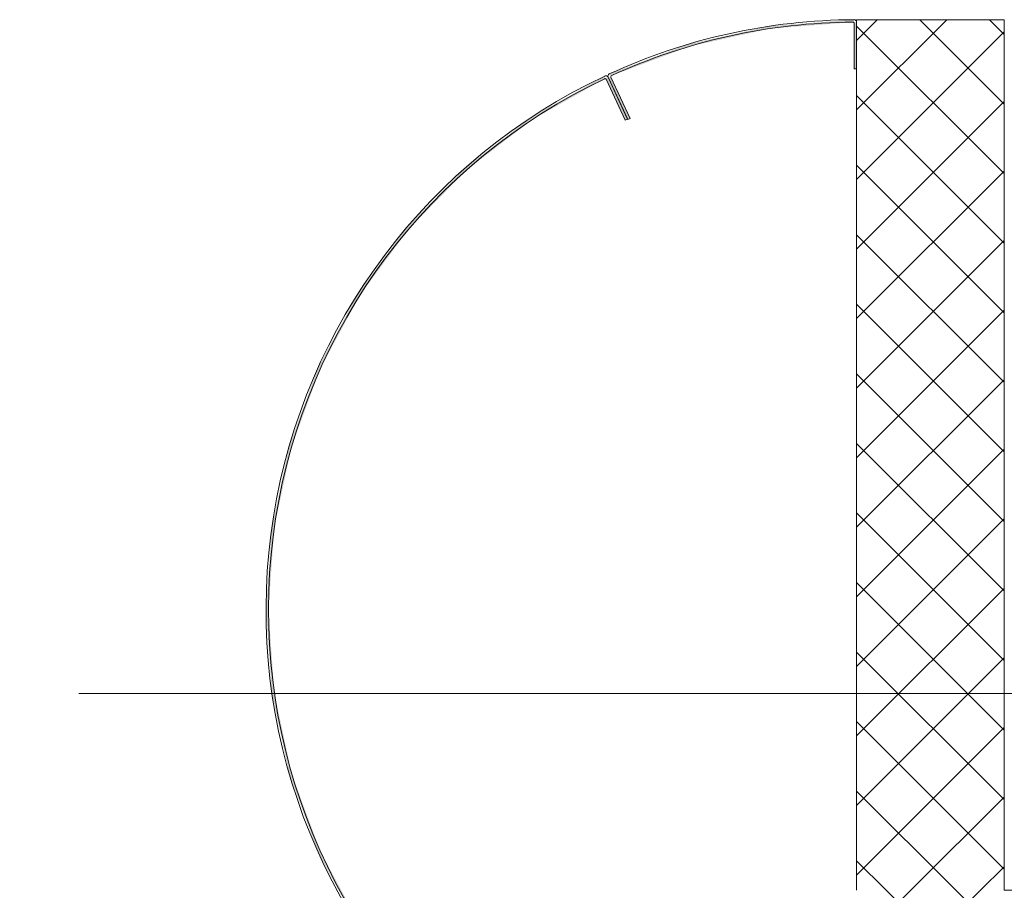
# Model space of a CAD drawing. Header units: millimetres. Extents: x -5460 to 47962, y 30005 to 103451.
# Tile 12 of 192: x 9077 to 10078, y 42156 to 43041. Entities that reach past the tile are written whole.
import ezdxf

# ---------------------------------------------------------------- set-up
doc = ezdxf.new("R2010")
doc.units = ezdxf.units.MM
doc.linetypes.add('4_ Штрихпунктир_ 10 х 2 мм', pattern=[1400, 1000, -200, 0, -200])
for name, color, linetype, lineweight in [('A-WALL-____-MCUT', 7, 'Continuous', 9), ('A-WALL-____-PATT', 7, 'Continuous', 9), ('M-EQPM-____-OTLN', 7, 'Continuous', 9), ('S-GRID-____-OTLN', 7, 'Continuous', 9)]:
    doc.layers.add(name, color=color, linetype=linetype, lineweight=lineweight)
pattern_1 = [(45, (0, 0), (-35.35534, 35.35534), []), (135, (0, 0), (-35.35534, -35.35534), [])]

# ---------------------------------------------------------------- blocks, each defined once
blk = doc.blocks.new('1ЭПК-01 - 1ЭПК-01-V39-ВКК_01_К1_З_ЭОМ_кабель_')
at = {"layer": 'M-EQPM-____-OTLN', "true_color": 0xeaeaea}
h = blk.add_hatch(color=254, dxfattribs=at)
h.paths.add_polyline_path([(-435, 408.2), (-387.4, 454.9), (-319.5, 504.9), (-245.4, 544.8), (-166.4, 573.9), (-84, 591.6), (0, 597.5), (84, 591.6), (166.4, 573.9), (245.4, 544.8), (319.6, 504.9), (387.4, 454.9), (447.5, 395.9), (498.7, 329.1), (540, 255.7), (542.7, 255.8), (501.3, 329.7), (449.9, 397), (389.5, 456.4), (321.3, 506.7), (246.8, 546.9), (167.3, 576.2), (84.5, 594), (0, 600), (-84.5, 594), (-167.3, 576.2), (-246.8, 546.9), (-321.3, 506.7), (-389.5, 456.4), (-435, 411.6), (-435, 408.9)])
h.paths.add_polyline_path([(497.9, 235), (499, 232.7), (541.5, 252.5), (539.5, 254.3)])
at = {"layer": 'M-EQPM-____-OTLN', "color": 253, "true_color": 0xaaaaaa}
for p, q in [((539.5, 254.3), (497.9, 235)), ((499, 232.7), (541.5, 252.5))]:
    blk.add_line(p, q, dxfattribs=at)
for centre, radius, start, end in [((0, 0), 600, 25.2403, 136.5785), ((0, 0), 597.5, 25.3366, 136.8205), ((539.1, 255.3), 1, 294.8697, 25.3366), ((540.5, 254.8), 2.5, 295.0002, 25.2403), ((-18.3, -2.1), 568, 24.4132, 24.676)]:
    blk.add_arc(centre, radius, start, end, dxfattribs=at)
blk = doc.blocks.new('3ЭПК-01 - 3ЭПК-01-10641357-ВКК_01_К1_З_ЭОМ_кабель_')
at = {"layer": 'M-EQPM-____-OTLN', "true_color": 0xeaeaea}
h = blk.add_hatch(color=254, dxfattribs=at)
h.paths.add_polyline_path([(498.5, 232.4), (499.5, 230.2), (541.6, 249.8), (541.5, 252.5)])
h.paths.add_polyline_path([(542.9, 249.4), (572.7, 170.3), (591, 87.8), (597.5, 3.5), (600, 2.5), (593.5, 87.8), (575, 171.3), (544.8, 251.3)])
h.paths.add_polyline_path([(550, 2.5), (550, 0), (597.5, 0), (596.5, 2.5)])
at = {"layer": 'M-EQPM-____-OTLN', "color": 253, "true_color": 0xaaaaaa}
for p, q in [((541.5, 252.5), (498.5, 232.4)), ((499.5, 230.2), (541.6, 249.8)), ((498.5, 232.4), (499.5, 230.2)), ((596.5, 2.5), (550, 2.5)), ((550, 2.5), (550, 0)), ((550, 0), (597.5, 0))]:
    blk.add_line(p, q, dxfattribs=at)
for centre, radius, start, end in [((542.6, 250.2), 2.5, 24.7595, 115.0328), ((0, 0), 600, 0.2353, 24.7595), ((542.1, 248.9), 1, 30.6183, 115.1318), ((0, 0), 597.5, 0.3363, 24.6736), ((596.5, 3.5), 1, 270, 0.3363), ((597.5, 2.5), 2.54, 270, 358.3566)]:
    blk.add_arc(centre, radius, start, end, dxfattribs=at)
blk = doc.blocks.new('1ЭПК-01 - 1ЭПК-01-V530-ВКК_01_К1_З_ЭОМ_кабель_')
at = {"layer": 'M-EQPM-____-OTLN', "color": 253, "true_color": 0xaaaaaa}
for centre, radius, start, end in [((539.1, 255.3), 1, 294.8697, 25.3366), ((540.5, 254.8), 2.5, 295.0002, 25.2403)]:
    blk.add_arc(centre, radius, start, end, dxfattribs=at)
blk = doc.blocks.new('3ЭПК-01 - 3ЭПК-01-10641361-ВКК_01_К1_З_ЭОМ_кабель_')
at = {"layer": 'M-EQPM-____-OTLN', "color": 253, "true_color": 0xaaaaaa}
for centre, radius, start, end in [((542.6, 250.2), 2.5, 24.7595, 115.0328), ((542.1, 248.9), 1, 30.6183, 115.1318), ((596.5, 3.5), 1, 282.9052, 0.3363), ((597.5, 2.5), 2.54, 270, 358.3566)]:
    blk.add_arc(centre, radius, start, end, dxfattribs=at)
blk = doc.blocks.new('Наметкина 10_РД_АРФ_К1_R21_rvt-1-ВКК_01_К1_З_ЭОМ_кабель_')
at = {"layer": 'A-WALL-____-PATT', "true_color": 0xaaaaaa}
h = blk.add_hatch(dxfattribs=at)
h.set_pattern_fill('FP_24', color=253, style=0, pattern_type=2)
h.set_pattern_definition(pattern_1)
h.paths.add_polyline_path([(7950, 41275), (8100, 41275), (8100, 42160), (7950, 42160), (7950, 41760)])
h = blk.add_hatch(dxfattribs=at)
h.set_pattern_fill('FP_24', color=253, style=0, pattern_type=2)
h.set_pattern_definition(pattern_1)
h.paths.add_polyline_path([(7950, 41125), (13850, 41125), (13850, 41275), (14150, 41275), (13880, 41245), (13866.7, 41125), (22539.6, 41125.1), (22539.6, 41275.1), (7950, 41275), (7950, 41214.3)])
h.paths.add_polyline_path([(23759.6, 41125.1), (28900, 41125.1), (28900, 41275), (29200, 41275), (29200, 41125.1), (35250, 41125.1), (35250, 41275.1), (23759.6, 41275.1), (23759.6, 41214.3)])
at = {"layer": 'A-WALL-____-MCUT', "color": 253, "true_color": 0xaaaaaa}
for p, q in [((7950, 42160), (7950, 42157.5)), ((8100, 42160), (7950, 42160)), ((8100, 41275), (8100, 42160)), ((7950, 42110), (7950, 41275)), ((13850, 41275), (8100, 41275))]:
    blk.add_line(p, q, dxfattribs=at)
at = {"layer": 'M-EQPM-____-OTLN', "color": 253, "lineweight": 9, "true_color": 0xaaaaaa, "rotation": 89.99999999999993}
for name in ['3ЭПК-01 - 3ЭПК-01-10641357-ВКК_01_К1_З_ЭОМ_кабель_', '3ЭПК-01 - 3ЭПК-01-10641361-ВКК_01_К1_З_ЭОМ_кабель_', '1ЭПК-01 - 1ЭПК-01-V39-ВКК_01_К1_З_ЭОМ_кабель_', '1ЭПК-01 - 1ЭПК-01-V530-ВКК_01_К1_З_ЭОМ_кабель_']:
    blk.add_blockref(name, (7950, 41560), dxfattribs=at)

msp = doc.modelspace()

# ---------------------------------------------------------------- linework, layer by layer
at = {"layer": 'S-GRID-____-OTLN', "color": 253, "linetype": '4_ Штрихпунктир_ 10 х 2 мм', "true_color": 0xaaaaaa}
msp.add_line((39539.6, 42356.2), (-2215.3, 42356.2), dxfattribs=at)

# ---------------------------------------------------------------- block references
at = {"lineweight": 5}
msp.add_blockref('Наметкина 10_РД_АРФ_К1_R21_rvt-1-ВКК_01_К1_З_ЭОМ_кабель_', (1977.6, 881.2), dxfattribs=at)

doc.saveas('drawing.dxf')
